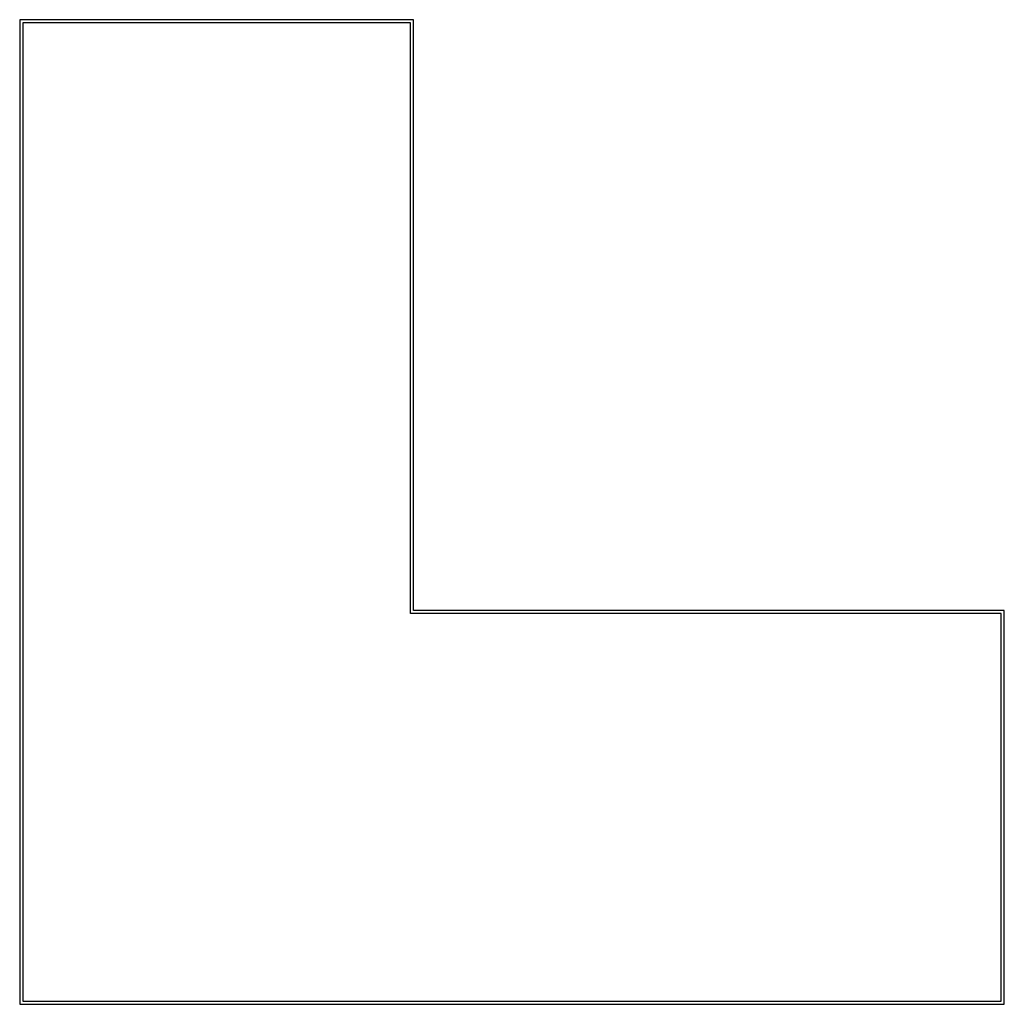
# Model space of a CAD drawing. Extents: x 0 to 1189, y 0 to 841.
# Tile 85 of 96: x 849.6 to 854.6, y 345.16 to 350.16. Entities that reach past the tile are written whole.
import ezdxf

# ---------------------------------------------------------------- set-up
doc = ezdxf.new("R2010")
doc.units = 0
doc.header["$LTSCALE"] = 65.395
doc.layers.add('7_ALL_FEATURES', color=7, linetype='CONTINUOUS')

msp = doc.modelspace()

# ---------------------------------------------------------------- linework, layer by layer
at = {"layer": '7_ALL_FEATURES', "color": 7, "linetype": 'Continuous'}
for p, q in [((851.5975, 350.1568), (849.5975, 350.1568)), ((849.5975, 350.1568), (849.5975, 345.1568)), ((851.5975, 347.1568), (851.5975, 350.1568)), ((851.5818, 350.1411), (849.6133, 350.1411)), ((849.6133, 350.1411), (849.6133, 345.1725)), ((851.5818, 347.1411), (851.5818, 350.1411)), ((854.5975, 347.1568), (851.5975, 347.1568)), ((854.5975, 345.1568), (854.5975, 347.1568)), ((854.5818, 347.1411), (851.5818, 347.1411)), ((854.5818, 345.1725), (854.5818, 347.1411)), ((849.5975, 345.1568), (854.5975, 345.1568)), ((849.6133, 345.1725), (854.5818, 345.1725))]:
    msp.add_line(p, q, dxfattribs=at)

doc.saveas('drawing.dxf')
